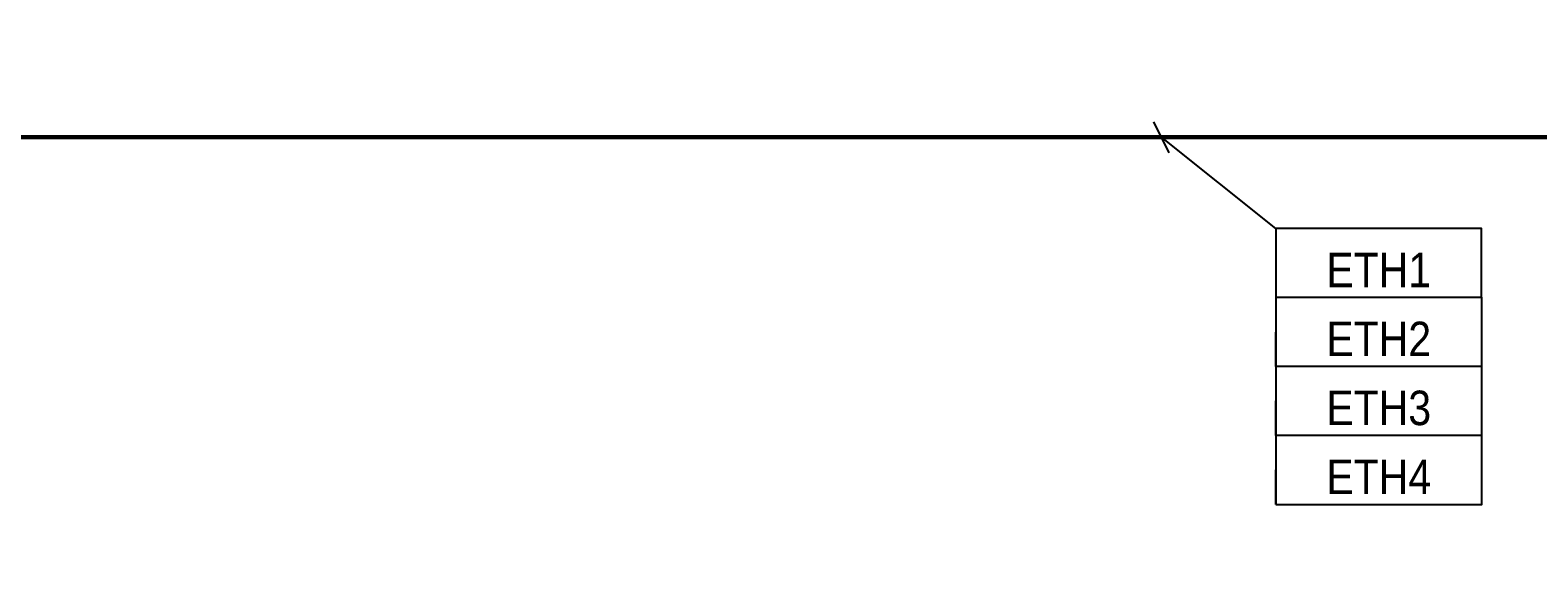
# Model space of a CAD drawing. Header units: millimetres. Extents: x -277772 to 277599, y -59564 to 282085.
# Tile 109 of 192: x -227511 to -216583, y 128022 to 131963. Entities that reach past the tile are written whole.
import ezdxf
from ezdxf.enums import TextEntityAlignment as Align

# ---------------------------------------------------------------- set-up
doc = ezdxf.new("R2018")
doc.units = ezdxf.units.MM
doc.set_wipeout_variables(frame=1)
doc.layers.add('КИП_выноска', color=6, linetype='Continuous', lineweight=25)
doc.layers.add('КИП_трасса', color=3, linetype='Continuous', lineweight=60)
doc.styles.add('GOST 2.304', font='arial.ttf', dxfattribs={"width": 0.85})
doc.linetypes.add('в трубе открыто', pattern='A,10,[133,ltypeshp.shx,S=0.75,R=0,X=-5,Y=2.5],-2.5,[130,ltypeshp.shx,S=2.5,R=-45,X=0,Y=0],-2.5', length=15)

# ---------------------------------------------------------------- blocks, each defined once
blk = doc.blocks.new('*U140')
at = {"color": 0, "linetype": 'Continuous'}
blk.add_line((0.56, -1.12), (-0.56, 1.12), dxfattribs=at)
at = {"color": 0, "linetype": 'Continuous', "lineweight": 30, "ltscale": 75, "width": 0.85, "flags": 104}
blk.add_attdef('ПРИМЕЧАНИЕ_1', text='', height=2.5, dxfattribs=at).set_placement((15.74, -5.51), align=Align.BOTTOM_CENTER)
at = {"color": 0, "lineweight": 30, "width": 0.85, "flags": 104}
blk.add_attdef('ПРИМЕЧАНИЕ_2', text='', height=2.5, dxfattribs=at).set_placement((15.74, -16.65), align=Align.BOTTOM_CENTER)
at = {"color": 0, "lineweight": 30, "style": 'GOST 2.304', "width": 0.85}
for tag, p in [('ИМЯ_КАБЕЛЯ_2', (15.74, -16.62)), ('ИМЯ_КАБЕЛЯ_3', (15.74, -21.62)), ('ИМЯ_КАБЕЛЯ_4', (15.74, -26.62)), ('ИМЯ_КАБЕЛЯ_5', (15.74, -31.62)), ('ИМЯ_КАБЕЛЯ_6', (15.74, -36.62)), ('ИМЯ_КАБЕЛЯ_7', (15.74, -41.62)), ('ИМЯ_КАБЕЛЯ_8', (15.74, -46.62)), ('ИМЯ_КАБЕЛЯ_9', (15.74, -51.62))]:
    blk.add_attdef(tag, text='', height=2.5, dxfattribs=at).set_placement(p, align=Align.BOTTOM_CENTER)
at = {"linetype": 'Continuous'}
blk.add_wipeout([(8.28, -6.62), (23.2, -6.62), (23.2, -11.62), (8.28, -11.62)], dxfattribs=at)
at = {"color": 0}
blk.add_line((8.28, -6.62), (0, 0), dxfattribs=at)
at = {"color": 0, "linetype": 'Continuous'}
blk.add_lwpolyline([(8.28, -11.62), (23.2, -11.62), (23.2, -6.62), (8.28, -6.62)], close=True, dxfattribs=at)
at = {"color": 0, "lineweight": 30, "style": 'GOST 2.304', "width": 0.85}
blk.add_attdef('ИМЯ_КАБЕЛЯ_1', text='', height=2.5, dxfattribs=at).set_placement((15.74, -11.62), align=Align.BOTTOM_CENTER)
blk = doc.blocks.new('*U11')
at = {"color": 0, "linetype": 'Continuous', "lineweight": 30, "ltscale": 75, "width": 0.85, "flags": 104}
blk.add_attdef('ПРИМЕЧАНИЕ_1', text='', height=2.5, dxfattribs=at).set_placement((7.46, 3.61), align=Align.BOTTOM_CENTER)
at = {"color": 0, "lineweight": 30, "width": 0.85, "flags": 104}
blk.add_attdef('ПРИМЕЧАНИЕ_2', text='', height=2.5, dxfattribs=at).set_placement((7.46, -7.53), align=Align.BOTTOM_CENTER)
at = {"color": 0, "lineweight": 30, "style": 'GOST 2.304', "width": 0.85}
for tag, p in [('ИМЯ_КАБЕЛЯ_2', (7.46, -7.5)), ('ИМЯ_КАБЕЛЯ_3', (7.46, -12.5)), ('ИМЯ_КАБЕЛЯ_4', (7.46, -17.5)), ('ИМЯ_КАБЕЛЯ_5', (7.46, -22.5)), ('ИМЯ_КАБЕЛЯ_6', (7.46, -27.5)), ('ИМЯ_КАБЕЛЯ_7', (7.46, -32.5)), ('ИМЯ_КАБЕЛЯ_8', (7.46, -37.5)), ('ИМЯ_КАБЕЛЯ_9', (7.46, -42.5))]:
    blk.add_attdef(tag, text='', height=2.5, dxfattribs=at).set_placement(p, align=Align.BOTTOM_CENTER)
at = {"linetype": 'Continuous'}
blk.add_wipeout([(0, 2.5), (14.92, 2.5), (14.92, -2.5), (0, -2.5)], dxfattribs=at)
at = {"color": 0}
blk.add_line((0, -2.5), (0, 0), dxfattribs=at)
at = {"color": 0, "linetype": 'Continuous'}
blk.add_lwpolyline([(0, -2.5), (14.92, -2.5), (14.92, 2.5), (0, 2.5)], close=True, dxfattribs=at)
at = {"color": 0, "lineweight": 30, "style": 'GOST 2.304', "width": 0.85}
blk.add_attdef('ИМЯ_КАБЕЛЯ_1', text='', height=2.5, dxfattribs=at).set_placement((7.46, -2.5), align=Align.BOTTOM_CENTER)

msp = doc.modelspace()

# ---------------------------------------------------------------- linework, layer by layer
at = {"layer": 'КИП_трасса', "linetype": 'в трубе открыто', "ltscale": 100}
msp.add_lwpolyline([(-235205, 131963), (-235205, 131187), (-206951, 131187)], dxfattribs=at)

# ---------------------------------------------------------------- next in the draw order: block references
at = {"layer": 'КИП_выноска'}
ref = msp.add_blockref('*U140', (-219311, 131187), dxfattribs=dict(at, xscale=100, yscale=100, zscale=100))
lines = msp.add_mtext('\\W0.8500;', dxfattribs={"layer": '0', "color": 0, "linetype": 'Continuous', "lineweight": 30, "ltscale": 75, "insert": (-217736, 130636), "char_height": 2.5, "attachment_point": 1})
ref.add_attrib('ПРИМЕЧАНИЕ_1', '', (-217736, 130636), dxfattribs={"flags": 104}).embed_mtext(lines)
ref.add_attrib('ИМЯ_КАБЕЛЯ_1', 'ETH1', dxfattribs={"layer": '0', "color": 0, "lineweight": 30, "height": 250, "style": 'GOST 2.304', "width": 0.85}).set_placement((-217736, 130025), align=Align.BOTTOM_CENTER)
lines = msp.add_mtext('\\W0.8500;', dxfattribs={"layer": '0', "color": 0, "lineweight": 30, "insert": (-217736, 129522), "char_height": 2.5, "attachment_point": 1})
ref.add_attrib('ПРИМЕЧАНИЕ_2', '', (-217736, 129522), dxfattribs={"flags": 104}).embed_mtext(lines)

# ---------------------------------------------------------------- next in the draw order: block references
ref = msp.add_blockref('*U11', (-218482, 129775), dxfattribs=dict(at, xscale=100, yscale=100, zscale=100))
lines = msp.add_mtext('\\W0.8500;', dxfattribs={"layer": '0', "color": 0, "linetype": 'Continuous', "lineweight": 30, "ltscale": 75, "insert": (-217736, 130136), "char_height": 2.5, "attachment_point": 1})
ref.add_attrib('ПРИМЕЧАНИЕ_1', '', (-217736, 130136), dxfattribs={"flags": 104}).embed_mtext(lines)
ref.add_attrib('ИМЯ_КАБЕЛЯ_1', 'ETH2', dxfattribs={"layer": '0', "color": 0, "lineweight": 30, "height": 250, "style": 'GOST 2.304', "width": 0.85}).set_placement((-217736, 129525), align=Align.BOTTOM_CENTER)
lines = msp.add_mtext('\\W0.8500;', dxfattribs={"layer": '0', "color": 0, "lineweight": 30, "insert": (-217736, 129022), "char_height": 2.5, "attachment_point": 1})
ref.add_attrib('ПРИМЕЧАНИЕ_2', '', (-217736, 129022), dxfattribs={"flags": 104}).embed_mtext(lines)

# ---------------------------------------------------------------- next in the draw order: block references
ref = msp.add_blockref('*U11', (-218482, 129275), dxfattribs=dict(at, xscale=100, yscale=100, zscale=100))
lines = msp.add_mtext('\\W0.8500;', dxfattribs={"layer": '0', "color": 0, "linetype": 'Continuous', "lineweight": 30, "ltscale": 75, "insert": (-217736, 129636), "char_height": 2.5, "attachment_point": 1})
ref.add_attrib('ПРИМЕЧАНИЕ_1', '', (-217736, 129636), dxfattribs={"flags": 104}).embed_mtext(lines)
ref.add_attrib('ИМЯ_КАБЕЛЯ_1', 'ETH3', dxfattribs={"layer": '0', "color": 0, "lineweight": 30, "height": 250, "style": 'GOST 2.304', "width": 0.85}).set_placement((-217736, 129025), align=Align.BOTTOM_CENTER)
lines = msp.add_mtext('\\W0.8500;', dxfattribs={"layer": '0', "color": 0, "lineweight": 30, "insert": (-217736, 128522), "char_height": 2.5, "attachment_point": 1})
ref.add_attrib('ПРИМЕЧАНИЕ_2', '', (-217736, 128522), dxfattribs={"flags": 104}).embed_mtext(lines)

# ---------------------------------------------------------------- next in the draw order: block references
ref = msp.add_blockref('*U11', (-218482, 128775), dxfattribs=dict(at, xscale=100, yscale=100, zscale=100))
lines = msp.add_mtext('\\W0.8500;', dxfattribs={"layer": '0', "color": 0, "linetype": 'Continuous', "lineweight": 30, "ltscale": 75, "insert": (-217736, 129136), "char_height": 2.5, "attachment_point": 1})
ref.add_attrib('ПРИМЕЧАНИЕ_1', '', (-217736, 129136), dxfattribs={"flags": 104}).embed_mtext(lines)
ref.add_attrib('ИМЯ_КАБЕЛЯ_1', 'ETH4', dxfattribs={"layer": '0', "color": 0, "lineweight": 30, "height": 250, "style": 'GOST 2.304', "width": 0.85}).set_placement((-217736, 128525), align=Align.BOTTOM_CENTER)
lines = msp.add_mtext('\\W0.8500;', dxfattribs={"layer": '0', "color": 0, "lineweight": 30, "insert": (-217736, 128022), "char_height": 2.5, "attachment_point": 1})
ref.add_attrib('ПРИМЕЧАНИЕ_2', '', (-217736, 128022), dxfattribs={"flags": 104}).embed_mtext(lines)

doc.saveas('drawing.dxf')
